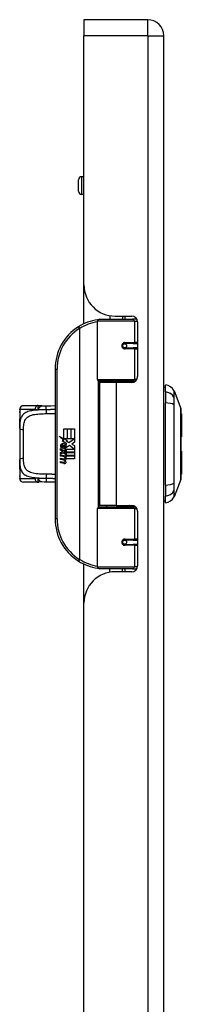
# Model space of a CAD drawing. Header units: inches. Extents: x 8 to 147, y 12 to 95.
# Tile 64 of 82: x 54.67 to 56.76, y 64.15 to 76.86. Entities that reach past the tile are written whole.
import ezdxf

# ---------------------------------------------------------------- set-up
doc = ezdxf.new("R2010")
doc.units = ezdxf.units.IN
doc.header["$LTSCALE"] = 9.374161
doc.header["$MEASUREMENT"] = 0
doc.layers.add('Visible Edges(ANSI)', color=7, linetype='Continuous', lineweight=25)
doc.layers.add('Visible Tangent Edges(ANSI)', color=7, linetype='Continuous', lineweight=25)

msp = doc.modelspace()

# ---------------------------------------------------------------- linework, layer by layer
at = {"layer": 'Visible Edges(ANSI)'}
for p, q in [((55.5, 76.857), (55.5, 76.65)), ((56.323, 76.857), (55.5, 76.857)), ((55.5, 73.435), (55.5, 76.65)), ((56.531, 30.954), (56.531, 76.65)), ((55.5, 74.832), (55.469, 74.832)), ((55.429, 74.644), (55.429, 74.791)), ((55.5, 74.604), (55.469, 74.604)), ((55.5, 72.934), (55.5, 73.435)), ((55.675, 72.215), (55.675, 72.968)), ((55.7, 72.994), (56.125, 72.994)), ((55.835, 73.039), (55.835, 72.994)), ((55.902, 73.034), (56.116, 73.034)), ((55.997, 73.034), (55.997, 72.994)), ((56.183, 72.994), (56.125, 72.994)), ((56.192, 72.958), (56.192, 72.253)), ((56.018, 72.678), (56.019, 72.676)), ((56.025, 72.677), (56.019, 72.677)), ((56.137, 72.679), (56.025, 72.679)), ((56.028, 72.677), (56.028, 72.679)), ((56.137, 72.679), (56.192, 72.679)), ((56.025, 72.623), (56.137, 72.623)), ((56.029, 72.626), (56.03, 72.623)), ((56.192, 72.623), (56.137, 72.623)), ((55.127, 72.35), (55.127, 70.418)), ((56.13, 72.195), (55.695, 72.195)), ((55.916, 72.176), (55.7, 72.176)), ((55.7, 72.176), (55.7, 70.591)), ((55.793, 72.195), (55.793, 72.176)), ((56.116, 72.176), (55.916, 72.176)), ((56.039, 72.195), (56.039, 72.176)), ((56.13, 72.195), (56.166, 72.195)), ((56.551, 72.057), (56.551, 72.144)), ((56.551, 72.057), (56.551, 71.914)), ((56.663, 72.067), (56.75, 71.843)), ((56.551, 70.853), (56.551, 71.914)), ((54.67, 71.827), (54.67, 71.802)), ((54.67, 71.802), (54.67, 71.643)), ((54.72, 71.878), (54.895, 71.878)), ((56.757, 71.772), (56.757, 71.475)), ((54.67, 71.593), (54.67, 71.643)), ((54.67, 71.593), (54.67, 71.174)), ((55.241, 71.577), (55.282, 71.577)), ((55.241, 71.452), (55.241, 71.577)), ((55.282, 71.577), (55.282, 71.45)), ((55.288, 71.577), (55.329, 71.577)), ((55.288, 71.45), (55.288, 71.577)), ((55.329, 71.577), (55.329, 71.45)), ((55.335, 71.45), (55.335, 71.577)), ((55.335, 71.577), (55.376, 71.577)), ((55.376, 71.577), (55.376, 71.405)), ((55.179, 71.484), (55.241, 71.452)), ((55.239, 71.428), (55.179, 71.484)), ((55.22, 71.425), (55.239, 71.428)), ((55.277, 71.385), (55.22, 71.425)), ((55.245, 71.45), (55.283, 71.43)), ((55.282, 71.45), (55.245, 71.45)), ((55.283, 71.43), (55.27, 71.428)), ((55.27, 71.428), (55.306, 71.402)), ((55.329, 71.45), (55.288, 71.45)), ((55.306, 71.402), (55.375, 71.45)), ((55.375, 71.45), (55.335, 71.45)), ((55.376, 71.405), (55.342, 71.382)), ((55.198, 71.325), (55.234, 71.294)), ((55.198, 71.305), (55.198, 71.325)), ((55.223, 71.287), (55.198, 71.305)), ((55.198, 71.274), (55.223, 71.284)), ((55.198, 71.254), (55.198, 71.274)), ((55.234, 71.271), (55.198, 71.254)), ((55.213, 71.332), (55.201, 71.332)), ((55.223, 71.284), (55.223, 71.287)), ((55.228, 71.324), (55.228, 71.371)), ((55.234, 71.294), (55.268, 71.312)), ((55.268, 71.24), (55.234, 71.271)), ((55.24, 71.369), (55.24, 71.338)), ((55.268, 71.291), (55.244, 71.281)), ((55.244, 71.281), (55.244, 71.278)), ((55.244, 71.278), (55.268, 71.261)), ((55.249, 71.278), (55.272, 71.288)), ((55.376, 71.278), (55.249, 71.278)), ((55.258, 71.272), (55.376, 71.272)), ((55.272, 71.263), (55.258, 71.272)), ((55.262, 71.376), (55.277, 71.385)), ((55.268, 71.312), (55.268, 71.291)), ((55.272, 71.317), (55.374, 71.317)), ((55.272, 71.288), (55.272, 71.317)), ((55.311, 71.364), (55.273, 71.337)), ((55.374, 71.317), (55.311, 71.364)), ((55.342, 71.382), (55.376, 71.364)), ((55.376, 71.364), (55.376, 71.278)), ((55.376, 71.272), (55.376, 71.234)), ((56.757, 71.292), (56.757, 70.996)), ((54.67, 71.125), (54.67, 71.174)), ((55.198, 71.245), (55.268, 71.232)), ((55.198, 71.228), (55.198, 71.245)), ((55.227, 71.223), (55.198, 71.228)), ((55.198, 71.201), (55.242, 71.193)), ((55.198, 71.184), (55.198, 71.201)), ((55.227, 71.179), (55.198, 71.184)), ((55.198, 71.158), (55.242, 71.15)), ((55.198, 71.141), (55.198, 71.158)), ((55.242, 71.132), (55.198, 71.141)), ((55.256, 71.219), (55.256, 71.215)), ((55.268, 71.218), (55.256, 71.219)), ((55.264, 71.214), (55.272, 71.213)), ((55.268, 71.261), (55.268, 71.24)), ((55.268, 71.232), (55.268, 71.218)), ((55.272, 71.234), (55.272, 71.263)), ((55.376, 71.234), (55.272, 71.234)), ((55.272, 71.229), (55.376, 71.229)), ((55.272, 71.213), (55.272, 71.229)), ((55.376, 71.191), (55.273, 71.191)), ((55.376, 71.229), (55.376, 71.191)), ((54.67, 71.125), (54.67, 70.965)), ((54.67, 70.965), (54.67, 70.94)), ((54.895, 70.889), (54.72, 70.889)), ((56.75, 70.924), (56.663, 70.7)), ((56.551, 70.853), (56.551, 70.711)), ((56.551, 70.623), (56.551, 70.711)), ((55.675, 69.799), (55.675, 70.552)), ((55.695, 70.572), (56.13, 70.572)), ((55.916, 70.591), (55.7, 70.591)), ((55.793, 70.572), (55.793, 70.591)), ((55.916, 70.591), (56.116, 70.591)), ((56.039, 70.572), (56.039, 70.591)), ((56.166, 70.572), (56.13, 70.572)), ((56.192, 70.515), (56.192, 69.81)), ((56.137, 70.144), (56.025, 70.144)), ((56.029, 70.141), (56.03, 70.144)), ((56.137, 70.144), (56.192, 70.144)), ((56.018, 70.089), (56.019, 70.092)), ((56.019, 70.091), (56.025, 70.091)), ((56.025, 70.088), (56.137, 70.088)), ((56.028, 70.091), (56.028, 70.088)), ((56.192, 70.088), (56.137, 70.088)), ((55.5, 69.332), (55.5, 69.834)), ((56.125, 69.774), (55.7, 69.774)), ((55.835, 69.728), (55.835, 69.774)), ((55.997, 69.734), (55.997, 69.774)), ((56.125, 69.774), (56.183, 69.774)), ((56.116, 69.734), (55.902, 69.734)), ((55.5, 55.854), (55.5, 69.332))]:
    msp.add_line(p, q, dxfattribs=at)
at = {"layer": 'Visible Edges(ANSI)', "flags": 128}
for points in [[(55.684, 72.988), (55.683, 72.988), (55.683, 72.988), (55.683, 72.988), (55.682, 72.987), (55.682, 72.987), (55.682, 72.987), (55.682, 72.987), (55.681, 72.987), (55.681, 72.987), (55.681, 72.987), (55.68, 72.987), (55.68, 72.987), (55.68, 72.987), (55.679, 72.987), (55.679, 72.987), (55.679, 72.987), (55.678, 72.987), (55.678, 72.987), (55.678, 72.987), (55.677, 72.987), (55.677, 72.987), (55.677, 72.987), (55.676, 72.987), (55.676, 72.987)], [(56.025, 72.623), (56.022, 72.624), (56.019, 72.624), (56.015, 72.625), (56.012, 72.627), (56.009, 72.629), (56.006, 72.631), (56.004, 72.634), (56.002, 72.637), (56, 72.64), (55.998, 72.644), (55.998, 72.648), (55.997, 72.651), (55.998, 72.655), (55.998, 72.659), (56, 72.662), (56.001, 72.666), (56.004, 72.669), (56.006, 72.672), (56.009, 72.674), (56.012, 72.676), (56.015, 72.677), (56.019, 72.678), (56.022, 72.679), (56.025, 72.679)], [(56.086, 72.176), (56.089, 72.178), (56.092, 72.179), (56.096, 72.18), (56.099, 72.181), (56.102, 72.182), (56.105, 72.183), (56.109, 72.184), (56.112, 72.185), (56.115, 72.186), (56.119, 72.187), (56.122, 72.188), (56.125, 72.189), (56.128, 72.189), (56.132, 72.19), (56.135, 72.191), (56.138, 72.191), (56.142, 72.192), (56.145, 72.192), (56.148, 72.193), (56.152, 72.193), (56.155, 72.194), (56.158, 72.194), (56.162, 72.194), (56.165, 72.195)], [(54.675, 71.719), (54.676, 71.728), (54.677, 71.739), (54.677, 71.751), (54.677, 71.762), (54.676, 71.773), (54.675, 71.782), (54.674, 71.789), (54.673, 71.791), (54.673, 71.792)], [(54.917, 71.877), (54.916, 71.877), (54.915, 71.877), (54.914, 71.877), (54.913, 71.877), (54.912, 71.877), (54.911, 71.877), (54.91, 71.877), (54.91, 71.877), (54.909, 71.878), (54.908, 71.878), (54.907, 71.878), (54.906, 71.878), (54.905, 71.878), (54.904, 71.878), (54.903, 71.878), (54.902, 71.878), (54.901, 71.878), (54.9, 71.878), (54.899, 71.878), (54.898, 71.878), (54.898, 71.878), (54.897, 71.878), (54.896, 71.878), (54.895, 71.878)], [(54.956, 71.875), (54.936, 71.875), (54.917, 71.877)], [(54.956, 71.875), (54.987, 71.876), (55.018, 71.876)], [(55.018, 71.876), (55.073, 71.877), (55.127, 71.878)], [(56.75, 70.926), (56.75, 70.927), (56.75, 70.929), (56.75, 70.931), (56.75, 70.935), (56.75, 70.94), (56.75, 70.946), (56.75, 70.953), (56.75, 70.961), (56.75, 70.97), (56.75, 70.98), (56.751, 70.991), (56.751, 71.003), (56.751, 71.016), (56.751, 71.03), (56.751, 71.045), (56.751, 71.06), (56.751, 71.076), (56.751, 71.093), (56.751, 71.111), (56.751, 71.129), (56.751, 71.148), (56.75, 71.168), (56.75, 71.188), (56.75, 71.208), (56.75, 71.229), (56.75, 71.251), (56.75, 71.272), (56.75, 71.294), (56.75, 71.316), (56.75, 71.339), (56.75, 71.361), (56.75, 71.384), (56.75, 71.406), (56.75, 71.429), (56.75, 71.451), (56.75, 71.473), (56.75, 71.495), (56.75, 71.517), (56.75, 71.538), (56.75, 71.559), (56.75, 71.58), (56.75, 71.6), (56.751, 71.619), (56.751, 71.638), (56.751, 71.657), (56.751, 71.674), (56.751, 71.691), (56.751, 71.707), (56.751, 71.723), (56.751, 71.737), (56.751, 71.751), (56.751, 71.764), (56.751, 71.776), (56.75, 71.787), (56.75, 71.797), (56.75, 71.806), (56.75, 71.814), (56.75, 71.821), (56.75, 71.827), (56.75, 71.832), (56.75, 71.836), (56.75, 71.839), (56.75, 71.841), (56.75, 71.841)], [(54.67, 71.643), (54.67, 71.663), (54.671, 71.682), (54.672, 71.701), (54.675, 71.719)], [(54.675, 71.048), (54.672, 71.066), (54.671, 71.085), (54.67, 71.105), (54.67, 71.125)], [(54.673, 70.976), (54.673, 70.977), (54.674, 70.979), (54.675, 70.985), (54.676, 70.995), (54.677, 71.005), (54.677, 71.017), (54.677, 71.029), (54.676, 71.039), (54.675, 71.048)], [(54.895, 70.889), (54.896, 70.889), (54.897, 70.889), (54.898, 70.889), (54.898, 70.889), (54.899, 70.889), (54.9, 70.889), (54.901, 70.89), (54.902, 70.89), (54.903, 70.89), (54.904, 70.89), (54.905, 70.89), (54.906, 70.89), (54.907, 70.89), (54.908, 70.89), (54.909, 70.89), (54.91, 70.89), (54.91, 70.89), (54.911, 70.89), (54.912, 70.89), (54.913, 70.891), (54.914, 70.891), (54.915, 70.891), (54.916, 70.891), (54.917, 70.891)], [(54.956, 70.893), (54.936, 70.893), (54.917, 70.891)], [(55.018, 70.891), (54.987, 70.892), (54.956, 70.893)], [(55.127, 70.89), (55.073, 70.89), (55.018, 70.891)], [(56.165, 70.573), (56.162, 70.573), (56.158, 70.574), (56.155, 70.574), (56.152, 70.574), (56.148, 70.575), (56.145, 70.575), (56.142, 70.576), (56.138, 70.576), (56.135, 70.577), (56.132, 70.577), (56.128, 70.578), (56.125, 70.579), (56.122, 70.58), (56.119, 70.58), (56.115, 70.581), (56.112, 70.582), (56.109, 70.583), (56.105, 70.584), (56.102, 70.585), (56.099, 70.586), (56.096, 70.587), (56.092, 70.589), (56.089, 70.59), (56.086, 70.591)], [(56.025, 70.088), (56.022, 70.088), (56.019, 70.089), (56.015, 70.09), (56.012, 70.092), (56.009, 70.094), (56.006, 70.096), (56.004, 70.099), (56.001, 70.102), (56, 70.105), (55.998, 70.109), (55.998, 70.112), (55.997, 70.116), (55.998, 70.12), (55.998, 70.124), (56, 70.127), (56.002, 70.131), (56.004, 70.134), (56.006, 70.136), (56.009, 70.139), (56.012, 70.141), (56.015, 70.142), (56.019, 70.143), (56.022, 70.144), (56.025, 70.144)], [(55.676, 69.781), (55.676, 69.781), (55.677, 69.781), (55.677, 69.781), (55.677, 69.781), (55.678, 69.781), (55.678, 69.781), (55.678, 69.781), (55.679, 69.781), (55.679, 69.781), (55.679, 69.78), (55.68, 69.78), (55.68, 69.78), (55.68, 69.78), (55.681, 69.78), (55.681, 69.78), (55.681, 69.78), (55.682, 69.78), (55.682, 69.78), (55.682, 69.78), (55.682, 69.78), (55.683, 69.78), (55.683, 69.78), (55.683, 69.78), (55.684, 69.78)]]:
    msp.add_lwpolyline(points, dxfattribs=at)
at = {"layer": 'Visible Edges(ANSI)'}
for centre in [(56.025, 72.651), (56.025, 70.116)]:
    msp.add_circle(centre, 0.0254, dxfattribs=at)
for centre, radius, start, end in [((56.323, 76.65), 0.207, 0, 90), ((55.469, 74.791), 0.0406, 90, 180), ((55.469, 74.644), 0.0406, 180, 270), ((55.902, 73.435), 0.402, 180, 270), ((55.771, 72.35), 0.644, 98.5081, 122.2377), ((55.7, 72.968), 0.0254, 90, 180), ((56.116, 72.958), 0.0761, 0, 90), ((55.771, 72.35), 0.644, 122.2377, 180), ((56.025, 72.651), 0.0279, 279.147, 90), ((55.695, 72.215), 0.0203, 180, 270), ((56.116, 72.253), 0.0761, 270, 0), ((56.561, 72.068), 0.0507, 101.537, 126.8699), ((56.53, 71.994), 0.152, 29.7291, 82.0587), ((56.651, 72.063), 0.0127, 21.2505, 29.7291), ((54.72, 71.827), 0.0507, 90, 180), ((54.695, 71.802), 0.0254, 180, 213.12), ((56.744, 71.841), 0.00634, 0.2088, 21.2505), ((56.741, 71.772), 0.0152, 0, 53.4634), ((56.741, 71.475), 0.0152, 305.8742, 0), ((55.276, 71.356), 0.0782, 171.5605, 197.3343), ((55.224, 71.363), 0.0254, 86.5646, 171.5605), ((55.249, 71.348), 0.0395, 154.6784, 202.5609), ((55.225, 71.359), 0.0124, 73.5261, 154.6784), ((55.222, 71.338), 0.0513, 44.1684, 86.5646), ((55.243, 71.357), 0.0363, 246.1555, 293.8445), ((55.237, 71.348), 0.0216, 19.3797, 82.9975), ((55.246, 71.349), 0.0123, 241.4547, 321.1652), ((55.244, 71.35), 0.0141, 321.1652, 19.3797), ((55.25, 71.342), 0.0196, 293.8445, 355.0802), ((55.231, 71.347), 0.0385, 350.4085, 44.1684), ((55.231, 71.347), 0.0425, 347.079, 43.1785), ((56.741, 71.292), 0.0152, 0, 54.1258), ((55.216, 71.164), 0.0599, 57.5992, 80), ((55.217, 71.12), 0.0599, 58.5584, 80.8257), ((55.245, 71.209), 0.0158, 260, 293.5571), ((55.245, 71.166), 0.0158, 259.9922, 293.5487), ((55.24, 71.2), 0.0162, 6.03, 57.5992), ((55.24, 71.157), 0.0162, 6.1027, 57.6083), ((55.248, 71.201), 0.00773, 293.5571, 6.03), ((55.248, 71.158), 0.00773, 293.5487, 6.1027), ((55.25, 71.212), 0.0371, 273.6169, 286.9928), ((55.238, 71.146), 0.0316, 359.6788, 63.9508), ((55.239, 71.189), 0.0309, 359.4776, 57.4114), ((55.257, 71.189), 0.0131, 286.9928, 359.4776), ((55.256, 71.146), 0.0135, 288.4748, 359.6788), ((55.243, 71.191), 0.0309, 358.7952, 46.5849), ((55.249, 71.169), 0.0371, 259, 288.4748), ((54.695, 70.965), 0.0254, 146.88, 180), ((54.72, 70.94), 0.0507, 180, 270), ((56.741, 70.996), 0.0152, 306.5366, 0), ((56.744, 70.926), 0.00634, 338.7495, 359.7912), ((56.561, 70.699), 0.0507, 233.1301, 258.463), ((56.53, 70.774), 0.152, 277.9413, 330.2709), ((56.651, 70.705), 0.0127, 330.2709, 338.7495), ((55.695, 70.552), 0.0203, 90, 180), ((56.116, 70.515), 0.0761, 0, 90), ((55.771, 70.418), 0.644, 180, 237.7623), ((56.025, 70.116), 0.0279, 270, 80.853), ((55.771, 70.418), 0.644, 237.7623, 261.4919), ((55.7, 69.799), 0.0254, 180, 270), ((56.116, 69.81), 0.0761, 270, 0), ((55.902, 69.332), 0.402, 90, 180)]:
    msp.add_arc(centre, radius, start, end, dxfattribs=at)
at = {"layer": 'Visible Tangent Edges(ANSI)'}
for p, q in [((56.323, 76.65), (56.323, 76.857)), ((56.323, 76.65), (55.5, 76.65)), ((56.323, 76.65), (56.323, 30.954)), ((56.323, 76.65), (56.531, 76.65)), ((55.469, 74.832), (55.469, 74.604)), ((56.15, 72.968), (55.675, 72.968)), ((56.029, 73.034), (56.029, 72.994)), ((56.15, 72.968), (56.191, 72.968)), ((56.15, 72.968), (56.15, 72.692)), ((55.428, 72.894), (55.441, 72.873)), ((55.441, 72.873), (55.441, 69.895)), ((55.441, 72.873), (55.446, 72.873)), ((55.446, 69.895), (55.446, 72.873)), ((56.029, 72.679), (56.029, 72.676)), ((56.031, 72.692), (56.15, 72.692)), ((56.192, 72.692), (56.15, 72.692)), ((56.029, 72.626), (56.029, 72.625)), ((56.15, 72.611), (56.031, 72.611)), ((56.15, 72.611), (56.15, 72.215)), ((56.15, 72.611), (56.192, 72.611)), ((55.127, 72.35), (55.153, 72.35)), ((55.153, 70.418), (55.153, 72.35)), ((55.675, 72.215), (56.15, 72.215)), ((55.685, 72.198), (55.685, 70.57)), ((55.916, 72.176), (55.916, 70.591)), ((56.182, 72.215), (56.15, 72.215)), ((56.663, 71.983), (56.663, 71.983)), ((54.869, 71.827), (54.67, 71.827)), ((54.67, 71.802), (54.671, 71.802)), ((56.663, 71.889), (56.663, 71.889)), ((54.72, 71.198), (54.72, 71.569)), ((54.671, 70.965), (54.67, 70.965)), ((54.67, 70.94), (54.869, 70.94)), ((56.663, 70.878), (56.663, 70.879)), ((56.663, 70.784), (56.663, 70.784)), ((56.15, 70.552), (55.675, 70.552)), ((56.15, 70.552), (56.182, 70.552)), ((56.15, 70.552), (56.15, 70.157)), ((55.153, 70.418), (55.127, 70.418)), ((56.029, 70.142), (56.029, 70.141)), ((56.031, 70.157), (56.15, 70.157)), ((56.192, 70.157), (56.15, 70.157)), ((56.029, 70.091), (56.029, 70.089)), ((56.15, 70.076), (56.031, 70.076)), ((56.15, 70.076), (56.15, 69.799)), ((56.15, 70.076), (56.192, 70.076)), ((55.441, 69.895), (55.428, 69.873)), ((55.446, 69.895), (55.441, 69.895)), ((55.675, 69.799), (56.15, 69.799)), ((56.029, 69.774), (56.029, 69.734)), ((56.191, 69.799), (56.15, 69.799))]:
    msp.add_line(p, q, dxfattribs=at)
at = {"layer": 'Visible Tangent Edges(ANSI)', "flags": 128}
for points in [[(56.031, 72.692), (56.026, 72.692), (56.021, 72.691), (56.016, 72.689), (56.011, 72.687), (56.006, 72.684), (56.002, 72.681), (55.998, 72.677), (55.995, 72.672), (55.992, 72.668), (55.99, 72.662), (55.989, 72.657), (55.989, 72.651), (55.989, 72.646), (55.99, 72.64), (55.992, 72.635), (55.995, 72.63), (55.998, 72.626), (56.002, 72.622), (56.006, 72.619), (56.011, 72.616), (56.016, 72.614), (56.021, 72.612), (56.026, 72.611), (56.031, 72.611)], [(56.165, 72.195), (56.16, 72.195), (56.155, 72.194), (56.149, 72.194), (56.144, 72.194), (56.139, 72.194), (56.133, 72.193), (56.128, 72.193), (56.123, 72.192), (56.117, 72.192), (56.112, 72.191), (56.107, 72.19), (56.101, 72.19), (56.096, 72.189), (56.091, 72.188), (56.086, 72.187), (56.08, 72.186), (56.075, 72.186), (56.07, 72.185), (56.065, 72.183), (56.06, 72.182), (56.054, 72.181), (56.049, 72.18), (56.044, 72.179), (56.039, 72.177)], [(56.662, 72.069), (56.662, 72.069), (56.662, 72.069), (56.662, 72.068), (56.662, 72.067), (56.662, 72.065), (56.662, 72.064), (56.662, 72.062), (56.662, 72.06), (56.662, 72.057), (56.662, 72.055), (56.662, 72.052), (56.662, 72.048), (56.662, 72.045), (56.662, 72.041), (56.662, 72.036), (56.662, 72.032), (56.662, 72.027), (56.662, 72.022), (56.662, 72.017), (56.662, 72.011), (56.662, 72.005), (56.662, 71.999), (56.662, 71.993), (56.662, 71.986)], [(56.663, 71.983), (56.663, 71.99), (56.663, 71.997), (56.663, 72.003), (56.663, 72.009), (56.663, 72.015), (56.663, 72.02), (56.663, 72.025), (56.663, 72.03), (56.663, 72.034), (56.663, 72.039), (56.663, 72.043), (56.663, 72.046), (56.663, 72.05), (56.663, 72.053), (56.663, 72.055), (56.663, 72.058), (56.663, 72.06), (56.663, 72.062), (56.663, 72.064), (56.663, 72.065), (56.663, 72.066), (56.663, 72.067), (56.663, 72.067), (56.663, 72.067)], [(56.662, 71.986), (56.662, 71.984), (56.662, 71.982), (56.662, 71.979), (56.662, 71.977), (56.662, 71.974), (56.662, 71.971), (56.662, 71.968), (56.662, 71.965), (56.662, 71.961), (56.662, 71.957), (56.662, 71.953), (56.662, 71.949), (56.662, 71.945), (56.662, 71.941), (56.662, 71.936), (56.662, 71.931), (56.662, 71.927), (56.662, 71.922), (56.662, 71.917), (56.662, 71.912), (56.662, 71.906), (56.662, 71.901), (56.662, 71.896), (56.662, 71.89)], [(56.663, 71.889), (56.663, 71.895), (56.663, 71.9), (56.663, 71.905), (56.663, 71.91), (56.663, 71.915), (56.663, 71.92), (56.663, 71.925), (56.663, 71.93), (56.663, 71.934), (56.663, 71.939), (56.663, 71.943), (56.663, 71.947), (56.663, 71.951), (56.663, 71.955), (56.663, 71.959), (56.663, 71.962), (56.663, 71.965), (56.663, 71.968), (56.663, 71.971), (56.663, 71.974), (56.663, 71.977), (56.663, 71.979), (56.663, 71.981), (56.663, 71.983)], [(54.906, 71.822), (54.885, 71.821), (54.865, 71.819), (54.846, 71.816), (54.827, 71.813), (54.809, 71.81), (54.793, 71.806), (54.777, 71.801), (54.762, 71.795), (54.749, 71.789), (54.736, 71.781), (54.725, 71.773), (54.715, 71.764), (54.706, 71.754), (54.698, 71.743), (54.692, 71.731), (54.686, 71.719), (54.682, 71.705), (54.678, 71.691), (54.675, 71.677), (54.673, 71.661), (54.671, 71.645), (54.67, 71.628), (54.67, 71.611), (54.67, 71.593)], [(54.675, 71.716), (54.675, 71.719), (54.676, 71.723), (54.676, 71.727), (54.677, 71.732), (54.677, 71.737), (54.677, 71.742), (54.678, 71.746), (54.678, 71.751), (54.678, 71.756), (54.677, 71.761), (54.677, 71.766), (54.677, 71.771), (54.676, 71.775), (54.676, 71.78), (54.675, 71.784), (54.675, 71.787), (54.674, 71.791), (54.674, 71.794), (54.673, 71.796), (54.672, 71.798), (54.672, 71.8), (54.671, 71.801), (54.671, 71.802), (54.671, 71.802)], [(54.72, 71.569), (54.721, 71.588), (54.721, 71.606), (54.723, 71.624), (54.725, 71.64), (54.728, 71.656), (54.732, 71.671), (54.737, 71.685), (54.743, 71.698), (54.751, 71.71), (54.76, 71.72), (54.771, 71.73), (54.783, 71.738), (54.796, 71.746), (54.811, 71.752), (54.827, 71.757), (54.845, 71.762), (54.864, 71.765), (54.884, 71.768), (54.905, 71.77), (54.926, 71.772), (54.949, 71.773), (54.971, 71.774), (54.995, 71.775), (55.019, 71.775)], [(54.869, 71.827), (54.871, 71.827), (54.872, 71.827), (54.874, 71.827), (54.875, 71.827), (54.877, 71.827), (54.878, 71.827), (54.88, 71.827), (54.881, 71.827), (54.883, 71.827), (54.884, 71.827), (54.886, 71.826), (54.887, 71.826), (54.889, 71.826), (54.891, 71.826), (54.892, 71.825), (54.894, 71.825), (54.895, 71.825), (54.897, 71.824), (54.898, 71.824), (54.9, 71.824), (54.901, 71.823), (54.903, 71.823), (54.905, 71.823), (54.906, 71.822)], [(54.917, 71.877), (54.916, 71.877), (54.915, 71.876), (54.914, 71.876), (54.913, 71.875), (54.912, 71.874), (54.911, 71.873), (54.91, 71.872), (54.909, 71.87), (54.908, 71.868), (54.907, 71.866), (54.906, 71.864), (54.906, 71.862), (54.905, 71.859), (54.904, 71.856), (54.904, 71.854), (54.904, 71.85), (54.903, 71.847), (54.903, 71.844), (54.903, 71.841), (54.903, 71.837), (54.904, 71.833), (54.904, 71.83), (54.905, 71.826), (54.906, 71.822)], [(54.906, 71.822), (54.908, 71.825), (54.91, 71.829), (54.912, 71.832), (54.913, 71.835), (54.915, 71.839), (54.917, 71.842), (54.919, 71.845), (54.921, 71.848), (54.923, 71.851), (54.925, 71.853), (54.927, 71.856), (54.929, 71.859), (54.931, 71.861), (54.933, 71.863), (54.935, 71.865), (54.938, 71.867), (54.94, 71.869), (54.942, 71.87), (54.944, 71.871), (54.947, 71.872), (54.949, 71.873), (54.951, 71.874), (54.954, 71.874), (54.956, 71.875)], [(55.011, 71.826), (55.006, 71.825), (55.002, 71.825), (54.997, 71.825), (54.993, 71.825), (54.988, 71.825), (54.984, 71.825), (54.979, 71.825), (54.975, 71.825), (54.97, 71.825), (54.966, 71.825), (54.962, 71.825), (54.957, 71.824), (54.953, 71.824), (54.949, 71.824), (54.944, 71.824), (54.94, 71.824), (54.936, 71.824), (54.931, 71.823), (54.927, 71.823), (54.923, 71.823), (54.919, 71.823), (54.914, 71.823), (54.91, 71.822), (54.906, 71.822)], [(55.011, 71.826), (55.011, 71.829), (55.011, 71.832), (55.011, 71.835), (55.011, 71.838), (55.011, 71.841), (55.011, 71.844), (55.011, 71.847), (55.011, 71.85), (55.011, 71.853), (55.012, 71.856), (55.012, 71.858), (55.012, 71.861), (55.013, 71.863), (55.013, 71.866), (55.014, 71.868), (55.014, 71.87), (55.014, 71.871), (55.015, 71.873), (55.015, 71.874), (55.016, 71.875), (55.016, 71.875), (55.017, 71.876), (55.017, 71.876), (55.018, 71.876)], [(55.127, 71.827), (55.123, 71.827), (55.118, 71.827), (55.113, 71.827), (55.108, 71.827), (55.103, 71.827), (55.099, 71.827), (55.094, 71.827), (55.089, 71.827), (55.084, 71.827), (55.079, 71.827), (55.074, 71.827), (55.069, 71.827), (55.065, 71.826), (55.06, 71.826), (55.055, 71.826), (55.05, 71.826), (55.045, 71.826), (55.04, 71.826), (55.035, 71.826), (55.03, 71.826), (55.025, 71.826), (55.02, 71.826), (55.016, 71.826), (55.011, 71.826)], [(55.019, 71.775), (55.023, 71.775), (55.028, 71.775), (55.032, 71.775), (55.037, 71.775), (55.042, 71.775), (55.046, 71.775), (55.051, 71.776), (55.055, 71.776), (55.06, 71.776), (55.064, 71.776), (55.069, 71.776), (55.073, 71.776), (55.078, 71.776), (55.082, 71.776), (55.087, 71.776), (55.092, 71.776), (55.096, 71.776), (55.101, 71.776), (55.105, 71.776), (55.11, 71.776), (55.114, 71.776), (55.118, 71.776), (55.123, 71.776), (55.127, 71.776)], [(56.662, 71.89), (56.662, 71.849), (56.662, 71.808), (56.662, 71.766), (56.662, 71.724), (56.662, 71.682), (56.662, 71.64), (56.662, 71.597), (56.662, 71.554), (56.662, 71.512), (56.662, 71.469), (56.662, 71.426), (56.662, 71.383), (56.662, 71.34), (56.662, 71.297), (56.662, 71.254), (56.662, 71.212), (56.662, 71.169), (56.662, 71.127), (56.662, 71.084), (56.662, 71.042), (56.662, 71.001), (56.662, 70.959), (56.662, 70.918), (56.662, 70.877)], [(56.663, 70.879), (56.663, 70.92), (56.663, 70.961), (56.663, 71.002), (56.663, 71.043), (56.663, 71.085), (56.663, 71.127), (56.663, 71.17), (56.663, 71.212), (56.663, 71.255), (56.663, 71.297), (56.663, 71.34), (56.663, 71.383), (56.663, 71.426), (56.663, 71.468), (56.663, 71.511), (56.663, 71.554), (56.663, 71.597), (56.663, 71.639), (56.663, 71.682), (56.663, 71.724), (56.663, 71.765), (56.663, 71.807), (56.663, 71.848), (56.663, 71.889)], [(56.75, 71.843), (56.75, 71.843), (56.75, 71.843), (56.75, 71.842), (56.75, 71.84), (56.75, 71.839), (56.75, 71.836), (56.75, 71.834), (56.75, 71.831), (56.75, 71.828), (56.75, 71.824), (56.75, 71.82), (56.75, 71.816), (56.75, 71.811), (56.75, 71.806), (56.75, 71.801), (56.75, 71.795), (56.75, 71.789), (56.75, 71.783), (56.75, 71.776), (56.75, 71.769), (56.75, 71.761), (56.75, 71.754), (56.75, 71.746), (56.75, 71.737)], [(54.67, 71.643), (54.67, 71.646), (54.67, 71.649), (54.67, 71.652), (54.67, 71.656), (54.67, 71.659), (54.67, 71.662), (54.67, 71.665), (54.67, 71.668), (54.67, 71.671), (54.67, 71.674), (54.671, 71.678), (54.671, 71.681), (54.671, 71.684), (54.671, 71.687), (54.672, 71.69), (54.672, 71.693), (54.672, 71.696), (54.672, 71.698), (54.673, 71.701), (54.673, 71.704), (54.673, 71.707), (54.674, 71.71), (54.674, 71.713), (54.675, 71.716)], [(56.75, 71.737), (56.75, 71.735), (56.75, 71.733), (56.75, 71.73), (56.75, 71.728), (56.75, 71.726), (56.75, 71.723), (56.75, 71.721), (56.75, 71.718), (56.75, 71.716), (56.75, 71.714), (56.75, 71.711), (56.75, 71.709), (56.75, 71.706), (56.75, 71.703), (56.75, 71.701), (56.75, 71.698), (56.75, 71.696), (56.75, 71.693), (56.75, 71.69), (56.75, 71.688), (56.75, 71.685), (56.75, 71.682), (56.75, 71.68), (56.75, 71.677)], [(56.75, 71.677), (56.75, 71.656), (56.75, 71.634), (56.75, 71.612), (56.75, 71.588), (56.75, 71.564), (56.75, 71.54), (56.75, 71.514), (56.75, 71.489), (56.75, 71.463), (56.75, 71.437), (56.75, 71.41), (56.75, 71.384), (56.75, 71.357), (56.75, 71.331), (56.75, 71.305), (56.75, 71.279), (56.75, 71.253), (56.75, 71.228), (56.75, 71.203), (56.75, 71.179), (56.75, 71.156), (56.75, 71.133), (56.75, 71.111), (56.75, 71.091)], [(54.67, 71.174), (54.67, 71.157), (54.67, 71.139), (54.671, 71.123), (54.673, 71.107), (54.675, 71.091), (54.678, 71.076), (54.682, 71.062), (54.686, 71.049), (54.692, 71.036), (54.698, 71.024), (54.706, 71.013), (54.715, 71.003), (54.725, 70.994), (54.736, 70.986), (54.749, 70.979), (54.762, 70.972), (54.777, 70.967), (54.793, 70.962), (54.809, 70.958), (54.827, 70.954), (54.846, 70.951), (54.865, 70.949), (54.885, 70.947), (54.906, 70.945)], [(55.019, 70.992), (54.995, 70.993), (54.971, 70.993), (54.948, 70.994), (54.926, 70.996), (54.904, 70.997), (54.883, 70.999), (54.863, 71.002), (54.845, 71.006), (54.827, 71.01), (54.811, 71.016), (54.796, 71.022), (54.782, 71.029), (54.77, 71.038), (54.76, 71.047), (54.751, 71.058), (54.743, 71.07), (54.737, 71.083), (54.732, 71.097), (54.728, 71.112), (54.725, 71.128), (54.723, 71.144), (54.721, 71.162), (54.721, 71.18), (54.72, 71.198)], [(54.675, 71.052), (54.674, 71.055), (54.674, 71.058), (54.673, 71.06), (54.673, 71.063), (54.673, 71.066), (54.672, 71.069), (54.672, 71.072), (54.672, 71.075), (54.672, 71.078), (54.671, 71.081), (54.671, 71.084), (54.671, 71.087), (54.671, 71.09), (54.67, 71.093), (54.67, 71.096), (54.67, 71.099), (54.67, 71.102), (54.67, 71.106), (54.67, 71.109), (54.67, 71.112), (54.67, 71.115), (54.67, 71.118), (54.67, 71.122), (54.67, 71.125)], [(54.671, 70.965), (54.671, 70.966), (54.671, 70.966), (54.672, 70.968), (54.672, 70.969), (54.673, 70.971), (54.674, 70.974), (54.674, 70.977), (54.675, 70.98), (54.675, 70.984), (54.676, 70.988), (54.676, 70.992), (54.677, 70.997), (54.677, 71.001), (54.677, 71.006), (54.678, 71.011), (54.678, 71.016), (54.678, 71.021), (54.677, 71.026), (54.677, 71.031), (54.677, 71.036), (54.676, 71.04), (54.676, 71.044), (54.675, 71.048), (54.675, 71.052)], [(56.75, 71.091), (56.75, 71.088), (56.75, 71.085), (56.75, 71.083), (56.75, 71.08), (56.75, 71.077), (56.75, 71.075), (56.75, 71.072), (56.75, 71.069), (56.75, 71.067), (56.75, 71.064), (56.75, 71.062), (56.75, 71.059), (56.75, 71.056), (56.75, 71.054), (56.75, 71.051), (56.75, 71.049), (56.75, 71.047), (56.75, 71.044), (56.75, 71.042), (56.75, 71.039), (56.75, 71.037), (56.75, 71.035), (56.75, 71.032), (56.75, 71.03)], [(56.75, 71.03), (56.75, 71.022), (56.75, 71.014), (56.75, 71.006), (56.75, 70.999), (56.75, 70.992), (56.75, 70.985), (56.75, 70.979), (56.75, 70.972), (56.75, 70.967), (56.75, 70.961), (56.75, 70.956), (56.75, 70.952), (56.75, 70.947), (56.75, 70.943), (56.75, 70.94), (56.75, 70.936), (56.75, 70.933), (56.75, 70.931), (56.75, 70.929), (56.75, 70.927), (56.75, 70.926), (56.75, 70.925), (56.75, 70.924), (56.75, 70.924)], [(54.906, 70.945), (54.905, 70.945), (54.903, 70.945), (54.901, 70.944), (54.9, 70.944), (54.898, 70.943), (54.897, 70.943), (54.895, 70.943), (54.894, 70.942), (54.892, 70.942), (54.891, 70.942), (54.889, 70.942), (54.887, 70.941), (54.886, 70.941), (54.884, 70.941), (54.883, 70.941), (54.881, 70.941), (54.88, 70.941), (54.878, 70.94), (54.877, 70.94), (54.875, 70.94), (54.874, 70.94), (54.872, 70.94), (54.871, 70.94), (54.869, 70.94)], [(54.906, 70.945), (54.905, 70.942), (54.904, 70.938), (54.904, 70.934), (54.903, 70.93), (54.903, 70.927), (54.903, 70.923), (54.903, 70.92), (54.904, 70.917), (54.904, 70.914), (54.904, 70.911), (54.905, 70.908), (54.906, 70.906), (54.906, 70.903), (54.907, 70.901), (54.908, 70.899), (54.909, 70.897), (54.91, 70.896), (54.911, 70.894), (54.912, 70.893), (54.913, 70.892), (54.914, 70.892), (54.915, 70.891), (54.916, 70.891), (54.917, 70.891)], [(54.956, 70.893), (54.954, 70.893), (54.951, 70.894), (54.949, 70.894), (54.947, 70.895), (54.944, 70.896), (54.942, 70.897), (54.94, 70.899), (54.938, 70.901), (54.935, 70.902), (54.933, 70.904), (54.931, 70.907), (54.929, 70.909), (54.927, 70.911), (54.925, 70.914), (54.923, 70.917), (54.921, 70.92), (54.919, 70.923), (54.917, 70.926), (54.915, 70.929), (54.913, 70.932), (54.912, 70.935), (54.91, 70.939), (54.908, 70.942), (54.906, 70.945)], [(54.906, 70.945), (54.91, 70.945), (54.914, 70.945), (54.919, 70.945), (54.923, 70.944), (54.927, 70.944), (54.931, 70.944), (54.936, 70.944), (54.94, 70.944), (54.944, 70.944), (54.949, 70.943), (54.953, 70.943), (54.957, 70.943), (54.962, 70.943), (54.966, 70.943), (54.971, 70.943), (54.975, 70.943), (54.979, 70.943), (54.984, 70.942), (54.988, 70.942), (54.993, 70.942), (54.997, 70.942), (55.002, 70.942), (55.006, 70.942), (55.011, 70.942)], [(55.011, 70.942), (55.011, 70.939), (55.011, 70.936), (55.011, 70.933), (55.011, 70.93), (55.011, 70.927), (55.011, 70.924), (55.011, 70.921), (55.011, 70.918), (55.011, 70.915), (55.012, 70.912), (55.012, 70.909), (55.012, 70.906), (55.013, 70.904), (55.013, 70.902), (55.014, 70.9), (55.014, 70.898), (55.014, 70.896), (55.015, 70.895), (55.015, 70.894), (55.016, 70.893), (55.016, 70.892), (55.017, 70.892), (55.017, 70.891), (55.018, 70.891)], [(55.011, 70.942), (55.016, 70.942), (55.02, 70.942), (55.025, 70.942), (55.03, 70.942), (55.035, 70.942), (55.04, 70.941), (55.045, 70.941), (55.05, 70.941), (55.055, 70.941), (55.06, 70.941), (55.065, 70.941), (55.07, 70.941), (55.074, 70.941), (55.079, 70.941), (55.084, 70.941), (55.089, 70.941), (55.094, 70.941), (55.099, 70.94), (55.103, 70.94), (55.108, 70.94), (55.113, 70.94), (55.118, 70.94), (55.123, 70.94), (55.127, 70.94)], [(55.127, 70.991), (55.123, 70.991), (55.118, 70.991), (55.114, 70.991), (55.11, 70.991), (55.105, 70.991), (55.101, 70.991), (55.096, 70.991), (55.092, 70.991), (55.087, 70.991), (55.083, 70.992), (55.078, 70.992), (55.073, 70.992), (55.069, 70.992), (55.064, 70.992), (55.06, 70.992), (55.055, 70.992), (55.051, 70.992), (55.046, 70.992), (55.042, 70.992), (55.037, 70.992), (55.032, 70.992), (55.028, 70.992), (55.023, 70.992), (55.019, 70.992)], [(56.662, 70.877), (56.662, 70.872), (56.662, 70.867), (56.662, 70.861), (56.662, 70.856), (56.662, 70.851), (56.662, 70.846), (56.662, 70.841), (56.662, 70.836), (56.662, 70.831), (56.662, 70.827), (56.662, 70.822), (56.662, 70.818), (56.662, 70.814), (56.662, 70.81), (56.662, 70.807), (56.662, 70.803), (56.662, 70.8), (56.662, 70.796), (56.662, 70.793), (56.662, 70.791), (56.662, 70.788), (56.662, 70.786), (56.662, 70.784), (56.662, 70.782)], [(56.662, 70.782), (56.662, 70.775), (56.662, 70.768), (56.662, 70.762), (56.662, 70.756), (56.662, 70.751), (56.662, 70.745), (56.662, 70.74), (56.662, 70.736), (56.662, 70.731), (56.662, 70.727), (56.662, 70.723), (56.662, 70.719), (56.662, 70.716), (56.662, 70.713), (56.662, 70.71), (56.662, 70.708), (56.662, 70.706), (56.662, 70.704), (56.662, 70.702), (56.662, 70.701), (56.662, 70.7), (56.662, 70.699), (56.662, 70.699), (56.662, 70.698)], [(56.663, 70.784), (56.663, 70.786), (56.663, 70.788), (56.663, 70.791), (56.663, 70.793), (56.663, 70.796), (56.663, 70.799), (56.663, 70.802), (56.663, 70.806), (56.663, 70.809), (56.663, 70.813), (56.663, 70.816), (56.663, 70.82), (56.663, 70.825), (56.663, 70.829), (56.663, 70.833), (56.663, 70.838), (56.663, 70.843), (56.663, 70.847), (56.663, 70.852), (56.663, 70.857), (56.663, 70.862), (56.663, 70.868), (56.663, 70.873), (56.663, 70.878)], [(56.663, 70.7), (56.663, 70.7), (56.663, 70.701), (56.663, 70.701), (56.663, 70.702), (56.663, 70.704), (56.663, 70.705), (56.663, 70.707), (56.663, 70.709), (56.663, 70.712), (56.663, 70.715), (56.663, 70.718), (56.663, 70.721), (56.663, 70.725), (56.663, 70.729), (56.663, 70.733), (56.663, 70.738), (56.663, 70.742), (56.663, 70.748), (56.663, 70.753), (56.663, 70.759), (56.663, 70.765), (56.663, 70.771), (56.663, 70.777), (56.663, 70.784)], [(56.039, 70.59), (56.044, 70.589), (56.049, 70.587), (56.054, 70.586), (56.06, 70.585), (56.065, 70.584), (56.07, 70.583), (56.075, 70.582), (56.08, 70.581), (56.086, 70.58), (56.091, 70.579), (56.096, 70.579), (56.101, 70.578), (56.107, 70.577), (56.112, 70.576), (56.117, 70.576), (56.123, 70.575), (56.128, 70.575), (56.133, 70.574), (56.139, 70.574), (56.144, 70.574), (56.149, 70.573), (56.155, 70.573), (56.16, 70.573), (56.165, 70.573)], [(56.031, 70.157), (56.026, 70.156), (56.021, 70.155), (56.016, 70.154), (56.011, 70.152), (56.006, 70.149), (56.002, 70.146), (55.998, 70.142), (55.995, 70.137), (55.992, 70.132), (55.99, 70.127), (55.989, 70.122), (55.989, 70.116), (55.989, 70.111), (55.99, 70.105), (55.992, 70.1), (55.995, 70.095), (55.998, 70.091), (56.002, 70.087), (56.006, 70.083), (56.011, 70.08), (56.016, 70.078), (56.021, 70.077), (56.026, 70.076), (56.031, 70.076)]]:
    msp.add_lwpolyline(points, dxfattribs=at)
at = {"layer": 'Visible Tangent Edges(ANSI)'}
for centre, start, end in [((55.776, 72.35), 99.4349, 122.2377), ((55.771, 72.35), 122.2377, 180), ((55.771, 70.418), 180, 237.7623), ((55.776, 70.418), 237.7623, 260.5651)]:
    msp.add_arc(centre, 0.619, start, end, dxfattribs=at)
for centre, major_axis, ratio, start_param, end_param in [((55.68, 72.961), (-0.0038, 0.0251), 0.187781, 5.698095, 6.283185), ((56.125, 72.968), (0, 0.0254), 0.965926, 4.712389, 6.283185), ((55.441, 72.873), (-0.0135, 0.0214), 0.161367, 4.610972, 6.283185), ((56.025, 72.692), (0, -0.0127), 0.476565, 0, 1.570796), ((56.137, 72.692), (0, -0.0127), 0.965926, 0, 1.570796), ((56.025, 72.611), (0, 0.0127), 0.476565, 4.712389, 6.283185), ((56.137, 72.611), (0, 0.0127), 0.965926, 4.712389, 6.283185), ((56.13, 72.215), (0, -0.0203), 0.965926, 0, 1.570796), ((56.53, 71.914), (0.152, 0), 0.946806, 0.522838, 1.432195), ((56.53, 71.866), (-0.152, 0), 0.321806, 3.66443, 4.573787), ((56.651, 71.98), (0.0127, -0.0001), 0.948405, 0.290838, 0.531485), ((54.696, 71.802), (0, 0.0254), 0.998051, 1.570796, 2.050029), ((54.895, 71.827), (0, 0.0507), 0.508749, 0, 1.570796), ((55.019, 71.826), (0.0008, -0.0507), 0.159697, 4.710006, 6.190013), ((56.651, 71.888), (0.0127, 0), 0.317047, 0.281217, 0.521863), ((54.7, 71.716), (-0.025, 0.004), 0.702907, 0, 0.222077), ((54.72, 71.593), (-0.0507, 0), 0.472046, 0, 1.570796), ((56.741, 71.475), (0.0152, 0), 0.235725, 0, 0.943868), ((56.741, 71.292), (0.0152, 0), 0.235725, 5.339318, 6.283185), ((54.72, 71.174), (-0.0507, 0), 0.472046, 4.712389, 6.283185), ((54.7, 71.052), (-0.025, -0.004), 0.702907, 6.061108, 6.283185), ((54.696, 70.965), (0, 0.0254), 0.998051, 1.091081, 1.570796), ((54.895, 70.94), (0, -0.0507), 0.508749, 4.712389, 6.283185), ((55.019, 70.942), (0.0008, 0.0507), 0.159697, 0.093172, 1.573179), ((56.53, 70.902), (0.152, 0), 0.321806, 4.850991, 5.760348), ((56.53, 70.853), (0.152, 0), 0.946806, 4.850991, 5.760348), ((56.651, 70.88), (0.0127, 0), 0.317047, 5.761322, 6.001968), ((56.651, 70.788), (0.0127, 0.0001), 0.948405, 5.751701, 5.992347), ((56.13, 70.552), (0, 0.0203), 0.965926, 4.712389, 6.283185), ((56.025, 70.157), (0, -0.0127), 0.476565, 0, 1.570796), ((56.137, 70.157), (0, -0.0127), 0.965926, 0, 1.570796), ((56.025, 70.076), (0, 0.0127), 0.476565, 4.712389, 6.283185), ((56.137, 70.076), (0, 0.0127), 0.965926, 4.712389, 6.283185), ((55.441, 69.895), (-0.0135, -0.0214), 0.161367, 0, 1.672214), ((55.68, 69.806), (-0.0038, -0.0251), 0.187781, 0, 0.58509), ((56.125, 69.799), (0, -0.0254), 0.965926, 0, 1.570796)]:
    msp.add_ellipse(centre, major_axis=major_axis, ratio=ratio, start_param=start_param, end_param=end_param, dxfattribs=at)

doc.saveas('drawing.dxf')
